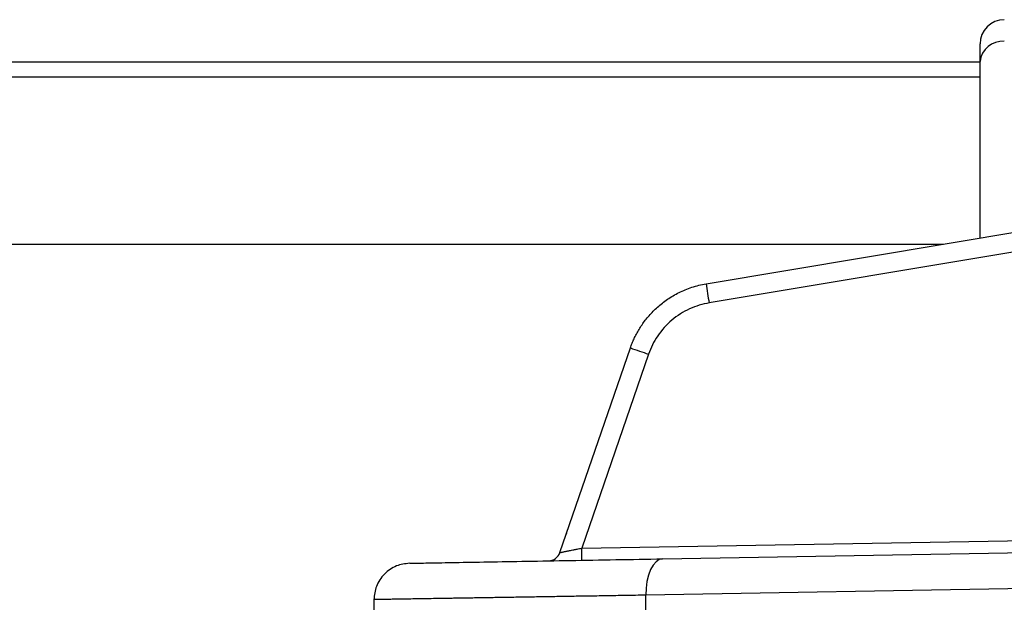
# Model space of a CAD drawing. Header units: millimetres. Extents: x 5 to 597, y 5 to 415.
# Tile 82 of 138: x 282.27 to 290.39, y 315.66 to 320.47. Entities that reach past the tile are written whole.
import ezdxf

# ---------------------------------------------------------------- set-up
doc = ezdxf.new("R2010")
doc.units = ezdxf.units.MM

msp = doc.modelspace()

# ---------------------------------------------------------------- linework, layer by layer
at = {"color": 7, "linetype": 'Continuous', "lineweight": 25}
for p, q in [((290.1896, 320.1201), (290.1896, 320.266)), ((290.1896, 320.116), (275.1896, 320.116)), ((290.1896, 318.6665), (290.1896, 320.1201)), ((275.1896, 319.9945), (290.1896, 319.9945)), ((287.9294, 318.2883), (292.3707, 319.0315)), ((275.1896, 318.616), (289.888, 318.616)), ((286.7237, 316.0713), (287.3051, 317.7597)), ((287.455, 317.7076), (286.9044, 316.1086)), ((287.5707, 316.0203), (296.7943, 316.1813)), ((296.656, 315.8813), (287.4324, 315.7203)), ((287.4324, 315.5474), (287.4324, 315.7203)), ((285.1896, 315.6839), (285.1896, 315.485))]:
    msp.add_line(p, q, dxfattribs=at)
at = {"color": 8, "linetype": 'Continuous', "lineweight": 25}
for p, q in [((291.9299, 318.7957), (287.9545, 318.1305)), ((286.9044, 316.1086), (290.9462, 316.1792))]:
    msp.add_line(p, q, dxfattribs=at)
at = {"color": 7, "linetype": 'Continuous', "lineweight": 25, "flags": 128}
msp.add_lwpolyline([(287.5707, 316.0203), (287.5429, 316.0141), (287.5164, 315.9967), (287.4922, 315.9688), (287.4711, 315.9315), (287.4541, 315.8862), (287.4416, 315.8345), (287.4343, 315.7785), (287.4324, 315.7203)], dxfattribs=at)
at = {"color": 7, "linetype": 'Continuous', "lineweight": 25}
for centre, radius, start, end in [((290.3896, 320.266), 0.2, 90, 180), ((290.3747, 320.1024), 0.186, 85.40494, 174.51339), ((292.5237, 318.9356), 4.6397, 188.01957, 189.99275), ((291.9506, 330.8851), 13.9232, 250.50937, 251.16236), ((286.6291, 316.1038), 0.1, 271, 341), ((284.0399, 316.0336), 2.8654, 359.50031, 1.49973)]:
    msp.add_arc(centre, radius, start, end, dxfattribs=at)
for points, knots in [([(287.3051, 317.7597), (287.3096, 317.7723), (287.3189, 317.798), (287.3355, 317.8361), (287.3545, 317.8745), (287.3762, 317.9129), (287.4008, 317.9511), (287.4282, 317.9889), (287.4587, 318.0259), (287.4922, 318.062), (287.5288, 318.0969), (287.5686, 318.1301), (287.6115, 318.1614), (287.6574, 318.1905), (287.7064, 318.2169), (287.7583, 318.2404), (287.813, 318.2604), (287.8702, 318.277), (287.9095, 318.2845), (287.9294, 318.2883)], [0, 0, 0, 0, 0.046896, 0.095283, 0.145161, 0.19653, 0.24939, 0.303741, 0.359583, 0.416916, 0.47574, 0.536055, 0.59786, 0.661157, 0.725944, 0.792222, 0.859991, 0.92925, 1, 1, 1, 1]), ([(287.9545, 318.1305), (287.9007, 318.1215), (287.8461, 318.1052), (287.7414, 318.0572), (287.6913, 318.0256), (287.6018, 317.9498), (287.5624, 317.9057), (287.4978, 317.8103), (287.4727, 317.7592), (287.455, 317.7076)], [0, 0, 0, 0, 0.25, 0.25, 0.5, 0.5, 0.75, 0.75, 1, 1, 1, 1]), ([(286.7237, 316.0713), (286.7239, 316.0713), (286.7243, 316.0714), (286.7276, 316.0722), (286.733, 316.0734), (286.7405, 316.0749), (286.7503, 316.077), (286.7623, 316.0794), (286.7795, 316.0829), (286.8042, 316.0881), (286.8345, 316.0942), (286.8685, 316.1013), (286.8911, 316.1059), (286.9044, 316.1086)], [0, 0, 0, 0, 0.062912, 0.127154, 0.192977, 0.260613, 0.330277, 0.402166, 0.476458, 0.601536, 0.743958, 0.8504, 1, 1, 1, 1]), ([(285.4843, 315.9838), (285.447, 315.9793), (285.3897, 315.9722), (285.3211, 315.9344), (285.274, 315.8957), (285.2361, 315.8479), (285.1995, 315.7787), (285.1935, 315.7212), (285.1896, 315.6839)], [0, 0, 0, 0, 0.239697, 0.368515, 0.5, 0.631485, 0.760303, 1, 1, 1, 1]), ([(285.4843, 315.9838), (285.4843, 315.9838), (285.4991, 315.9841), (285.5573, 315.9851), (285.6006, 315.9859), (285.7132, 315.9878), (285.7824, 315.989), (285.9425, 315.9918), (286.0334, 315.9934), (286.3313, 315.9986), (286.5634, 316.0027), (287.0547, 316.0112), (287.3136, 316.0158), (287.5707, 316.0203)], [0, 0, 0, 0, 0.125, 0.125, 0.25, 0.25, 0.375, 0.375, 0.5, 0.5, 0.75, 0.75, 1, 1, 1, 1]), ([(287.4324, 315.7203), (287.4042, 315.7198), (287.348, 315.7189), (287.2654, 315.7176), (287.1844, 315.7163), (287.105, 315.715), (287.0274, 315.7137), (286.9514, 315.7125), (286.8771, 315.7113), (286.8045, 315.7101), (286.7336, 315.709), (286.6645, 315.7079), (286.5971, 315.7068), (286.5314, 315.7057), (286.4675, 315.7047), (286.4053, 315.7037), (286.3448, 315.7027), (286.2861, 315.7017), (286.2291, 315.7008), (286.1738, 315.6999), (286.1202, 315.699), (286.0684, 315.6982), (286.0182, 315.6973), (285.9697, 315.6966), (285.9229, 315.6958), (285.8778, 315.6951), (285.8343, 315.6944), (285.7749, 315.6934), (285.7022, 315.6922), (285.62, 315.6909), (285.5448, 315.6897), (285.4767, 315.6886), (285.4159, 315.6876), (285.3623, 315.6867), (285.3159, 315.686), (285.2767, 315.6853), (285.2448, 315.6848), (285.22, 315.6844), (285.2025, 315.6841), (285.1916, 315.6839), (285.1902, 315.6839), (285.1896, 315.6839)], [0, 0, 0, 0, 0.0209549, 0.041772, 0.0624512, 0.0829925, 0.103396, 0.1236617, 0.1437895, 0.1637795, 0.1836316, 0.2033458, 0.2229222, 0.2423608, 0.2616615, 0.2808244, 0.2998494, 0.3187366, 0.3374859, 0.3560974, 0.3745711, 0.3929069, 0.4111049, 0.4291651, 0.4470874, 0.4648719, 0.4825185, 0.5000273, 0.5393622, 0.5785511, 0.617594, 0.6564911, 0.6952422, 0.7338474, 0.7723067, 0.8106202, 0.8487878, 0.8868095, 0.9246855, 0.9624156, 1, 1, 1, 1])]:
    msp.add_open_spline(points, degree=3, knots=knots, dxfattribs=at)
msp.add_open_spline([(286.7759, 316.2229), (286.7759, 316.2229), (286.7773, 316.2269), (286.78, 316.2347)], degree=3, dxfattribs=at)

doc.saveas('drawing.dxf')
